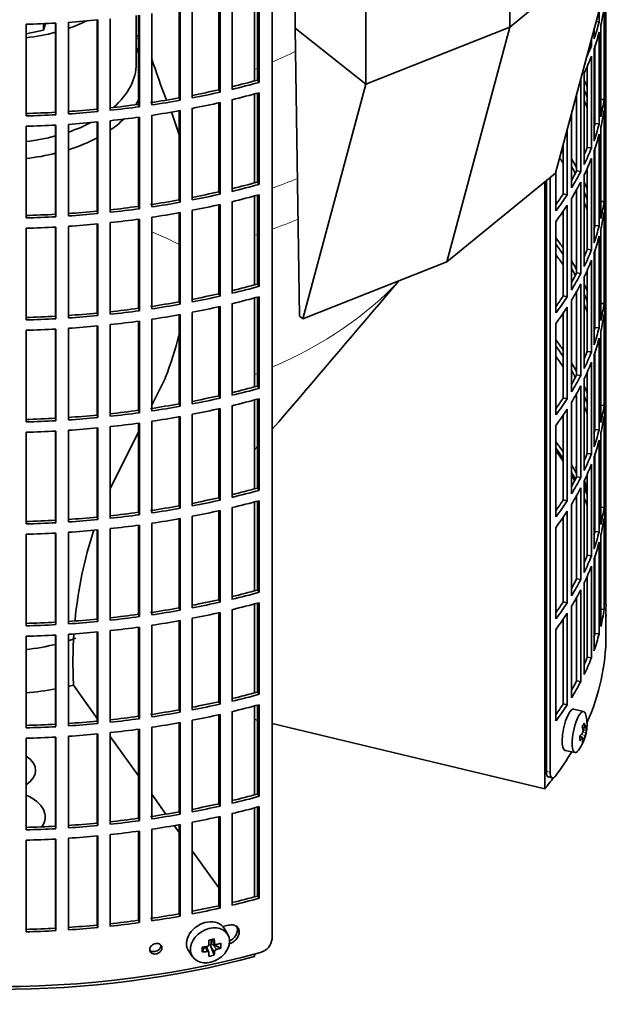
# Model space of a CAD drawing. Header units: millimetres. Extents: x 382 to 1256, y -1271 to 1550.
# Tile 5 of 22: x 1112 to 1253, y -1204 to -972. Entities that reach past the tile are written whole.
import ezdxf

# ---------------------------------------------------------------- set-up
doc = ezdxf.new("R2010")
doc.units = ezdxf.units.MM
for name, color, linetype in [('M5X8_UNI7687', 7, 'Continuous'), ('VSI184-254_GIUNT', 7, 'Continuous'), ('VSI344-454_FILTR', 7, 'Continuous'), ('VSI344-454_SUPPO', 7, 'Continuous'), ('VSI344-454_TERMI', 7, 'Continuous')]:
    doc.layers.add(name, color=color, linetype=linetype)

# ---------------------------------------------------------------- blocks, each defined once
blk = doc.blocks.new('SE4')
at = {"layer": 'M5X8_UNI7687', "color": 7, "linetype": 'Continuous', "lineweight": 35}
for p, q in [((1245.24, -1135.07), (1242.91, -1134.5)), ((1245, -1138.92), (1245.68, -1138.97)), ((1245.95, -1139.38), (1245.1, -1139.47)), ((1244.88, -1141.22), (1244.36, -1140.83)), ((1245.06, -1141.29), (1244.37, -1141.05)), ((1245.39, -1141.62), (1245.08, -1141.38)), ((1240.85, -1144.29), (1243.21, -1144.72)), ((1161.19, -1187.75), (1160.4, -1186.35)), ((1157.08, -1190.12), (1156.65, -1190.21)), ((1157.12, -1188.94), (1158.13, -1190.01)), ((1157.95, -1192.58), (1157.18, -1190.57)), ((1157.25, -1189.08), (1157.25, -1189.93)), ((1159.49, -1190.91), (1157.65, -1190.06)), ((1151.94, -1191.68), (1152.85, -1193)), ((1155.1, -1191.84), (1155.63, -1190.65)), ((1156.68, -1191.93), (1156.13, -1190.59))]:
    blk.add_line(p, q, dxfattribs=at)
at = {"layer": 'M5X8_UNI7687', "color": 4, "linetype": 'Continuous', "lineweight": 9}
for p, q in [((1244.95, -1138.7), (1245.59, -1138.75)), ((1244.93, -1141.36), (1244.37, -1141.16)), ((1245.59, -1140.73), (1244.64, -1140.51)), ((1245.07, -1139.89), (1245.76, -1140.05)), ((1158.03, -1191.77), (1157.18, -1190.57)), ((1157.22, -1188.92), (1158.03, -1189.79)), ((1157.65, -1190.06), (1158.5, -1191.26)), ((1156.23, -1191.74), (1155.78, -1190.64))]:
    blk.add_line(p, q, dxfattribs=at)
at = {"layer": 'M5X8_UNI7687', "color": 7, "linetype": 'Continuous', "lineweight": 35}
for centre, radius, start, end in [((1236.04, -1083.95), 10, 0.9618, 20.2466), ((1236.04, -1138.17), 10, 323.0972, 13.1681), ((1244.12, -1139.64), 0.985, 325.1147, 6.6333), ((1249.25, -1141.29), 3.71, 160.4717, 171.2763), ((1156.17, -1190.05), 0.528, 276.4555, 357.8986)]:
    blk.add_arc(centre, radius, start, end, dxfattribs=at)
for centre, major_axis, ratio, start_param, end_param in [((1244.22, -1082.23), (1.01, -4.83), 0.279258, 2.875662, 3.13351), ((1244.22, -1082.23), (1.01, -4.83), 0.279258, 1.309438, 1.74625), ((1241.87, -1139.39), (1.03, 4.89), 0.279258, 0, 3.149676), ((1244.22, -1139.89), (-1.01, -4.83), 0.279258, 2.602715, 6.283185), ((1241.87, -1139.39), (1.03, 4.89), 0.279258, 6.275102, 6.283185), ((1238.12, -1141.11), (7.56, 5.34), 0.305094, -0.70884, -0.559147), ((1236.11, -1138.09), (7.78, -6.28), 0.739997, 0.659835, 0.774395), ((1236, -1138.26), (9.07, -4.21), 0.788675, 0.472009, 0.586568), ((1236.05, -1138.3), (9.95, 0.98), 0.550814, -0.283422, -0.168863), ((1236.05, -1138.05), (9.95, -1.02), 0.599492, 6.115611, 6.23017), ((1237.07, -1140.27), (8.32, 4.07), 0.785719, 5.841156, 5.990848), ((1236.05, -1138.3), (9.95, 0.98), 0.550814, -0.64024, -0.525681), ((1239.16, -1136.94), (3.38, -8.62), 0.459156, 0.788486, 0.938178), ((1236.05, -1138.05), (9.95, -1.02), 0.599492, -0.524392, -0.409833), ((1236.11, -1138.09), (7.78, -6.28), 0.739997, 0.303018, 0.417577), ((1238.12, -1136.1), (6.53, -6.56), 0.631658, 0.068863, 0.218555), ((1236, -1138.26), (9.07, -4.21), 0.788675, 0.115191, 0.22975), ((1244.22, -1139.89), (-1.01, -4.83), 0.279258, 0, 0.538878), ((1156.1, -1188.91), (4.23, 2.67), 0.767256, 0, 3.174849), ((1156.1, -1188.91), (4.23, 2.67), 0.767256, 6.249929, 6.283185), ((1154.74, -1189.25), (9.07, 1.85), 0.019763, -1.362564, -1.212872), ((1154.13, -1185.52), (1.53, -9.88), 0.211325, 1.060011, 1.174571), ((1157.49, -1190.24), (-0.426, -0.263), 0.771805, 4.793187, 5.319985), ((1157.66, -1190.47), (-0.389, 0.866), 0.498877, 0.936528, 1.454729), ((1157.66, -1190.47), (-0.787, 0.46), 0.398513, 4.948942, 5.467143), ((1153.84, -1185.59), (2.6, -9.66), 0.345066, 1.029371, 1.14393), ((1153.99, -1185.68), (9.99, 0.35), 0.508283, -1.119427, -1.004868), ((1151.86, -1187.35), (5.99, -7.06), 0.675161, 0.597011, 0.746703), ((1157.62, -1186.14), (-1.49, -9.14), 0.222064, -1.011937, -0.862245), ((1153.99, -1185.68), (9.99, 0.35), 0.508283, 4.80694, 4.9215), ((1153.99, -1185.43), (9.99, -0.39), 0.642024, 4.849519, 4.964078), ((1154.13, -1185.52), (1.53, -9.88), 0.211325, 0.703193, 0.817753), ((1154.74, -1184.24), (8.01, -4.64), 0.916989, 5.413008, 5.5627), ((1153.84, -1185.59), (2.6, -9.66), 0.345066, 0.672553, 0.787113), ((1153.99, -1185.43), (9.99, -0.39), 0.642024, -1.076849, -0.96229)]:
    blk.add_ellipse(centre, major_axis=major_axis, ratio=ratio, start_param=start_param, end_param=end_param, dxfattribs=at)
blk.add_ellipse((1156.96, -1190.27), major_axis=(-4.17, -2.63), ratio=0.767256, dxfattribs=at)
for points in [[(1245.59, -1138.75), (1245.59, -1138.77), (1245.59, -1138.8), (1245.6, -1138.83), (1245.61, -1138.86), (1245.62, -1138.89), (1245.63, -1138.91), (1245.64, -1138.94), (1245.65, -1138.95), (1245.66, -1138.96), (1245.67, -1138.97), (1245.69, -1138.97), (1245.7, -1138.97), (1245.71, -1138.96), (1245.72, -1138.95), (1245.73, -1138.94), (1245.75, -1138.92), (1245.75, -1138.9), (1245.76, -1138.89)], [(1245.1, -1141.5), (1245.1, -1141.48), (1245.11, -1141.46), (1245.11, -1141.42), (1245.11, -1141.39), (1245.11, -1141.37), (1245.1, -1141.34), (1245.1, -1141.32), (1245.09, -1141.31), (1245.08, -1141.3), (1245.06, -1141.29), (1245.05, -1141.28), (1245.03, -1141.29), (1245.01, -1141.29), (1245, -1141.3), (1244.98, -1141.32), (1244.96, -1141.34), (1244.94, -1141.35), (1244.93, -1141.36)], [(1158.03, -1189.79), (1158.04, -1189.81), (1158.04, -1189.84), (1158.05, -1189.88), (1158.06, -1189.91), (1158.08, -1189.95), (1158.1, -1189.98), (1158.12, -1190.01), (1158.15, -1190.04), (1158.18, -1190.06), (1158.22, -1190.08), (1158.25, -1190.1), (1158.29, -1190.11), (1158.33, -1190.12), (1158.37, -1190.12), (1158.41, -1190.12), (1158.46, -1190.11), (1158.49, -1190.11), (1158.5, -1190.1)], [(1156.7, -1192.05), (1156.7, -1192.03), (1156.7, -1192.01), (1156.69, -1191.97), (1156.68, -1191.94), (1156.67, -1191.91), (1156.65, -1191.88), (1156.63, -1191.85), (1156.6, -1191.83), (1156.57, -1191.8), (1156.53, -1191.78), (1156.5, -1191.76), (1156.46, -1191.75), (1156.42, -1191.74), (1156.37, -1191.74), (1156.33, -1191.73), (1156.28, -1191.73), (1156.25, -1191.74), (1156.23, -1191.74)], [(1158.5, -1191.26), (1158.49, -1191.27), (1158.46, -1191.28), (1158.41, -1191.29), (1158.37, -1191.32), (1158.33, -1191.34), (1158.29, -1191.37), (1158.25, -1191.4), (1158.22, -1191.43), (1158.18, -1191.46), (1158.15, -1191.5), (1158.12, -1191.54), (1158.1, -1191.58), (1158.08, -1191.61), (1158.06, -1191.65), (1158.05, -1191.69), (1158.04, -1191.73), (1158.04, -1191.75), (1158.03, -1191.77)]]:
    blk.add_open_spline(points, degree=3, dxfattribs=at)
at = {"layer": 'VSI184-254_GIUNT', "color": 7, "linetype": 'Continuous', "lineweight": 35}
blk.add_line((1139.52, -982.05), (1139.52, -970.69), dxfattribs=at)
for centre, major_axis, start_param, end_param in [((1107.02, -957.56), (-32.5, 0), -4.180525, -4.017085), ((1107.02, -957.56), (-32.5, 0), 1.772095, 1.997343), ((1107.02, -984.88), (34.5, 0), 0.29004, 0.342169), ((1107.02, -982.05), (-32.5, 0), 2.557531, 3.141593), ((1107.02, -984.88), (34.5, 0), -0.352057, -0.29004), ((1107.02, -984.88), (34.5, 0), -0.70006, -0.541779), ((1107.02, -982.05), (-32.5, 0), -4.180525, -3.976979), ((1107.02, -982.05), (-32.5, 0), 1.772095, 1.997343), ((1107.02, -984.88), (34.5, 0), -1.072715, -0.828971), ((1107.02, -984.88), (34.5, 0), 4.901872, 5.112744), ((1107.02, -1100.85), (34.5, 0), -1.072715, -1.014342), ((1107.02, -1100.85), (34.5, 0), 4.901872, 5.112744)]:
    blk.add_ellipse(centre, major_axis=major_axis, ratio=0.57735, start_param=start_param, end_param=end_param, dxfattribs=at)
at = {"layer": 'VSI344-454_FILTR', "color": 7, "linetype": 'Continuous', "lineweight": 35}
for p, q in [((1250.51, -984.75), (1250.51, -963.37)), ((1250.52, -1109.83), (1250.52, -963.34)), ((1159.05, -988.22), (1159.05, -967.2)), ((1159.39, -988.76), (1159.39, -967.13)), ((1162.16, -988.12), (1162.16, -966.48)), ((1168.18, -985.94), (1168.18, -966.7)), ((1168.58, -986.47), (1168.58, -966.67)), ((1250.27, -988.81), (1250.27, -967.17)), ((1149.67, -990.13), (1149.67, -969.1)), ((1149.94, -990.69), (1149.94, -969.05)), ((1152.78, -990.15), (1152.78, -968.52)), ((1171.61, -1188.72), (1171.61, -967.44)), ((1248.91, -972.18), (1248.91, -969.35)), ((1250.06, -990.53), (1250.06, -968.89)), ((1130.33, -992.79), (1130.33, -971.74)), ((1130.47, -993.36), (1130.47, -971.73)), ((1133.41, -993.07), (1133.41, -971.43)), ((1140.08, -991.66), (1140.08, -970.61)), ((1140.29, -992.22), (1140.29, -970.58)), ((1143.18, -991.8), (1143.18, -970.17)), ((1113.52, -994.39), (1113.52, -972.76)), ((1120.47, -993.53), (1120.47, -972.48)), ((1120.54, -994.11), (1120.54, -972.47)), ((1123.5, -993.93), (1123.5, -972.29)), ((1247.69, -976.18), (1247.69, -973.91)), ((1248.17, -972.11), (1248.91, -972.18)), ((1249.32, -994.57), (1249.32, -972.93)), ((1247.07, -977.87), (1247.07, -976.23)), ((1248.91, -996.27), (1248.91, -974.63)), ((1246.64, -977.81), (1247.07, -977.87)), ((1247.69, -1000.27), (1247.69, -978.63)), ((1247.92, -996.17), (1247.92, -977.94)), ((1247.07, -1001.96), (1247.07, -980.32)), ((1246.1, -1001.82), (1246.1, -982.67)), ((1168.18, -985.94), (1168.58, -986.47)), ((1244.54, -1007.55), (1244.54, -985.91)), ((1245.37, -1005.9), (1245.37, -984.26)), ((1250.27, -984.75), (1250.51, -984.75)), ((1159.05, -988.22), (1159.39, -988.76)), ((1250.51, -1008.84), (1250.51, -987.2)), ((1149.67, -990.13), (1149.94, -990.69)), ((1162.16, -1012.21), (1162.16, -990.57)), ((1168.18, -1010.03), (1168.18, -989.03)), ((1168.58, -1010.55), (1168.58, -988.92)), ((1243.59, -1007.37), (1243.59, -989.2)), ((1249.32, -990.48), (1250.06, -990.53)), ((1130.33, -992.79), (1130.47, -993.36)), ((1140.08, -991.66), (1140.29, -992.22)), ((1152.78, -1014.24), (1152.78, -992.6)), ((1159.05, -1012.31), (1159.05, -991.29)), ((1159.39, -1012.85), (1159.39, -991.21)), ((1250.27, -1012.89), (1250.27, -991.26)), ((1120.47, -993.53), (1120.54, -994.11)), ((1140.08, -1015.74), (1140.08, -994.7)), ((1140.29, -1016.31), (1140.29, -994.67)), ((1143.18, -1015.89), (1143.18, -994.25)), ((1149.67, -1014.22), (1149.67, -993.18)), ((1149.94, -1014.77), (1149.94, -993.13)), ((1242.37, -1011.41), (1242.37, -993.76)), ((1250.06, -1014.61), (1250.06, -992.98)), ((1113.52, -1018.48), (1113.52, -996.84)), ((1120.47, -1017.62), (1120.47, -996.56)), ((1120.54, -1018.2), (1120.54, -996.56)), ((1123.5, -1018.02), (1123.5, -996.38)), ((1130.33, -1016.88), (1130.33, -995.83)), ((1130.47, -1017.45), (1130.47, -995.81)), ((1133.41, -1017.15), (1133.41, -995.52)), ((1241.35, -1013.03), (1241.35, -997.57)), ((1247.92, -996.17), (1248.91, -996.27)), ((1249.32, -1018.65), (1249.32, -997.01)), ((1248.91, -1020.36), (1248.91, -998.72)), ((1240.42, -1012.82), (1240.42, -1001.03)), ((1246.1, -1001.82), (1247.07, -1001.96)), ((1247.92, -1020.26), (1247.92, -1002.03)), ((1247.07, -1026.04), (1247.07, -1004.41)), ((1247.69, -1024.36), (1247.69, -1002.72)), ((1246.1, -1025.9), (1246.1, -1006.75)), ((1237.34, -1149.42), (1237.34, -1008.92)), ((1238.71, -1016.8), (1238.71, -1007.4)), ((1243.59, -1007.37), (1244.54, -1007.55)), ((1245.37, -1029.98), (1245.37, -1008.35)), ((1250.27, -1008.83), (1250.51, -1008.84)), ((1168.18, -1010.03), (1168.58, -1010.55)), ((1236.43, -1149.18), (1236.43, -1009.66)), ((1244.54, -1031.64), (1244.54, -1010)), ((1250.51, -1032.92), (1250.51, -1011.29)), ((1159.05, -1012.31), (1159.39, -1012.85)), ((1168.18, -1034.11), (1168.18, -1013.11)), ((1168.58, -1034.64), (1168.58, -1013)), ((1240.42, -1012.82), (1241.35, -1013.03)), ((1243.59, -1031.46), (1243.59, -1011.77)), ((1140.08, -1015.74), (1140.29, -1016.31)), ((1149.67, -1014.22), (1149.94, -1014.77)), ((1159.05, -1036.39), (1159.05, -1015.38)), ((1159.39, -1036.94), (1159.39, -1015.3)), ((1162.16, -1036.29), (1162.16, -1014.66)), ((1241.35, -1037.12), (1241.35, -1015.48)), ((1242.37, -1035.5), (1242.37, -1013.86)), ((1249.32, -1014.57), (1250.06, -1014.61)), ((1250.27, -1036.98), (1250.27, -1015.34)), ((1120.47, -1017.62), (1120.54, -1018.2)), ((1130.33, -1016.88), (1130.47, -1017.45)), ((1143.18, -1039.98), (1143.18, -1018.34)), ((1149.67, -1038.3), (1149.67, -1017.27)), ((1149.94, -1038.86), (1149.94, -1017.22)), ((1152.78, -1038.33), (1152.78, -1016.69)), ((1240.42, -1036.9), (1240.42, -1016.87)), ((1250.06, -1038.7), (1250.06, -1017.06)), ((1120.47, -1041.71), (1120.47, -1020.65)), ((1120.54, -1042.28), (1120.54, -1020.65)), ((1123.5, -1042.1), (1123.5, -1020.47)), ((1130.33, -1040.97), (1130.33, -1019.91)), ((1130.47, -1041.54), (1130.47, -1019.9)), ((1133.41, -1041.24), (1133.41, -1019.6)), ((1140.08, -1039.83), (1140.08, -1018.79)), ((1140.29, -1040.39), (1140.29, -1018.76)), ((1238.71, -1040.88), (1238.71, -1019.25)), ((1247.92, -1020.26), (1248.91, -1020.36)), ((1113.52, -1042.57), (1113.52, -1020.93)), ((1248.91, -1044.44), (1248.91, -1022.81)), ((1249.32, -1042.74), (1249.32, -1021.1)), ((1246.1, -1025.9), (1247.07, -1026.04)), ((1247.69, -1048.44), (1247.69, -1026.81)), ((1247.92, -1044.34), (1247.92, -1026.12)), ((1247.07, -1050.13), (1247.07, -1028.49)), ((1243.59, -1031.46), (1244.54, -1031.64)), ((1245.37, -1054.07), (1245.37, -1032.43)), ((1246.1, -1049.99), (1246.1, -1030.84)), ((1168.18, -1034.11), (1168.58, -1034.64)), ((1244.54, -1055.73), (1244.54, -1034.09)), ((1250.27, -1032.92), (1250.51, -1032.92)), ((1159.05, -1036.39), (1159.39, -1036.94)), ((1168.58, -1058.73), (1168.58, -1037.09)), ((1240.42, -1036.9), (1241.35, -1037.12)), ((1243.59, -1055.55), (1243.59, -1035.86)), ((1250.51, -1057.01), (1250.51, -1035.37)), ((1149.67, -1038.3), (1149.94, -1038.86)), ((1159.39, -1061.02), (1159.39, -1039.39)), ((1162.16, -1060.38), (1162.16, -1038.74)), ((1168.18, -1058.2), (1168.18, -1037.2)), ((1242.37, -1059.59), (1242.37, -1037.95)), ((1249.32, -1038.66), (1250.06, -1038.7)), ((1120.47, -1041.71), (1120.54, -1042.28)), ((1130.33, -1040.97), (1130.47, -1041.54)), ((1140.08, -1039.83), (1140.29, -1040.39)), ((1149.67, -1062.39), (1149.67, -1041.36)), ((1149.94, -1062.95), (1149.94, -1041.31)), ((1152.78, -1062.41), (1152.78, -1040.78)), ((1159.05, -1060.48), (1159.05, -1039.46)), ((1240.42, -1060.99), (1240.42, -1040.96)), ((1241.35, -1061.21), (1241.35, -1039.57)), ((1250.06, -1062.79), (1250.06, -1041.15)), ((1250.27, -1061.07), (1250.27, -1039.43)), ((1130.33, -1065.05), (1130.33, -1044)), ((1130.47, -1065.62), (1130.47, -1043.99)), ((1133.41, -1065.33), (1133.41, -1043.69)), ((1140.08, -1063.92), (1140.08, -1042.87)), ((1140.29, -1064.48), (1140.29, -1042.84)), ((1143.18, -1064.06), (1143.18, -1042.43)), ((1238.71, -1064.97), (1238.71, -1043.33)), ((1113.52, -1066.65), (1113.52, -1045.02)), ((1120.47, -1065.79), (1120.47, -1044.74)), ((1120.54, -1066.37), (1120.54, -1044.73)), ((1123.5, -1066.19), (1123.5, -1044.55)), ((1247.92, -1044.34), (1248.91, -1044.44)), ((1249.32, -1066.83), (1249.32, -1045.19)), ((1248.91, -1068.53), (1248.91, -1046.89)), ((1246.1, -1049.99), (1247.07, -1050.13)), ((1247.69, -1072.53), (1247.69, -1050.89)), ((1247.92, -1068.43), (1247.92, -1050.2)), ((1247.07, -1074.22), (1247.07, -1052.58)), ((1243.59, -1055.55), (1244.54, -1055.73)), ((1246.1, -1074.08), (1246.1, -1054.93)), ((1245.37, -1078.16), (1245.37, -1056.52)), ((1250.27, -1057.01), (1250.51, -1057.01)), ((1168.18, -1058.2), (1168.58, -1058.73)), ((1243.59, -1079.63), (1243.59, -1059.95)), ((1244.54, -1079.81), (1244.54, -1058.17)), ((1250.51, -1081.1), (1250.51, -1059.46)), ((1149.67, -1062.39), (1149.94, -1062.95)), ((1159.05, -1060.48), (1159.39, -1061.02)), ((1168.18, -1082.29), (1168.18, -1061.29)), ((1168.58, -1082.81), (1168.58, -1061.18)), ((1240.42, -1060.99), (1241.35, -1061.21)), ((1242.37, -1083.67), (1242.37, -1062.04)), ((1140.08, -1063.92), (1140.29, -1064.48)), ((1152.78, -1086.5), (1152.78, -1064.86)), ((1159.05, -1084.57), (1159.05, -1063.55)), ((1159.39, -1085.11), (1159.39, -1063.47)), ((1162.16, -1084.47), (1162.16, -1062.83)), ((1241.35, -1085.29), (1241.35, -1063.66)), ((1249.32, -1062.74), (1250.06, -1062.79)), ((1250.27, -1085.15), (1250.27, -1063.52)), ((1120.47, -1065.79), (1120.54, -1066.37)), ((1130.33, -1065.05), (1130.47, -1065.62)), ((1140.08, -1088), (1140.08, -1066.96)), ((1140.29, -1088.57), (1140.29, -1066.93)), ((1143.18, -1088.15), (1143.18, -1066.51)), ((1149.67, -1086.48), (1149.67, -1065.44)), ((1149.94, -1087.03), (1149.94, -1065.39)), ((1240.42, -1085.08), (1240.42, -1065.04)), ((1250.06, -1086.87), (1250.06, -1065.24)), ((1113.52, -1090.74), (1113.52, -1069.1)), ((1120.47, -1089.88), (1120.47, -1068.82)), ((1120.54, -1090.46), (1120.54, -1068.82)), ((1123.5, -1090.28), (1123.5, -1068.64)), ((1130.33, -1089.14), (1130.33, -1068.09)), ((1130.47, -1089.71), (1130.47, -1068.07)), ((1133.41, -1089.41), (1133.41, -1067.78)), ((1238.71, -1089.06), (1238.71, -1067.42)), ((1247.92, -1068.43), (1248.91, -1068.53)), ((1249.32, -1090.91), (1249.32, -1069.27)), ((1248.91, -1092.62), (1248.91, -1070.98)), ((1246.1, -1074.08), (1247.07, -1074.22)), ((1247.92, -1092.52), (1247.92, -1074.29)), ((1247.69, -1096.62), (1247.69, -1074.98)), ((1247.07, -1098.3), (1247.07, -1076.67)), ((1243.59, -1079.63), (1244.54, -1079.81)), ((1245.37, -1102.24), (1245.37, -1080.61)), ((1246.1, -1098.16), (1246.1, -1079.01)), ((1250.27, -1081.09), (1250.51, -1081.1)), ((1168.18, -1082.29), (1168.58, -1082.81)), ((1244.54, -1103.9), (1244.54, -1082.26)), ((1250.51, -1105.18), (1250.51, -1083.55)), ((1159.05, -1084.57), (1159.39, -1085.11)), ((1168.18, -1106.37), (1168.18, -1085.37)), ((1168.58, -1106.9), (1168.58, -1085.26)), ((1240.42, -1085.08), (1241.35, -1085.29)), ((1243.59, -1103.72), (1243.59, -1084.03)), ((1140.08, -1088), (1140.29, -1088.57)), ((1149.67, -1086.48), (1149.94, -1087.03)), ((1159.05, -1108.65), (1159.05, -1087.64)), ((1159.39, -1109.2), (1159.39, -1087.56)), ((1162.16, -1108.55), (1162.16, -1086.91)), ((1241.35, -1109.38), (1241.35, -1087.74)), ((1242.37, -1107.76), (1242.37, -1086.12)), ((1249.32, -1086.83), (1250.06, -1086.87)), ((1250.27, -1109.24), (1250.27, -1087.6)), ((1120.47, -1089.88), (1120.54, -1090.46)), ((1130.33, -1089.14), (1130.47, -1089.71)), ((1149.67, -1110.56), (1149.67, -1089.53)), ((1149.94, -1111.12), (1149.94, -1089.48)), ((1152.78, -1110.59), (1152.78, -1088.95)), ((1240.42, -1109.16), (1240.42, -1089.13)), ((1250.06, -1110.96), (1250.06, -1089.32)), ((1120.54, -1114.54), (1120.54, -1092.91)), ((1123.5, -1114.36), (1123.5, -1092.73)), ((1130.33, -1113.23), (1130.33, -1092.17)), ((1130.47, -1113.8), (1130.47, -1092.16)), ((1133.41, -1113.5), (1133.41, -1091.86)), ((1140.08, -1112.09), (1140.08, -1091.05)), ((1140.29, -1112.65), (1140.29, -1091.02)), ((1143.18, -1112.24), (1143.18, -1090.6)), ((1238.71, -1113.14), (1238.71, -1091.51)), ((1247.92, -1092.52), (1248.91, -1092.62)), ((1113.52, -1114.83), (1113.52, -1093.19)), ((1120.47, -1113.97), (1120.47, -1092.91)), ((1248.91, -1116.7), (1248.91, -1095.07)), ((1249.32, -1115), (1249.32, -1093.36)), ((1246.1, -1098.16), (1247.07, -1098.3)), ((1247.69, -1120.7), (1247.69, -1099.07)), ((1247.92, -1116.6), (1247.92, -1098.38)), ((1247.07, -1122.39), (1247.07, -1100.75)), ((1243.59, -1103.72), (1244.54, -1103.9)), ((1246.1, -1122.25), (1246.1, -1103.1)), ((1168.18, -1106.37), (1168.58, -1106.9)), ((1244.54, -1127.99), (1244.54, -1106.35)), ((1245.37, -1126.33), (1245.37, -1104.69)), ((1250.27, -1105.18), (1250.51, -1105.18)), ((1159.05, -1108.65), (1159.39, -1109.2)), ((1240.42, -1109.16), (1241.35, -1109.38)), ((1243.59, -1127.81), (1243.59, -1108.12)), ((1149.67, -1110.56), (1149.94, -1111.12)), ((1162.16, -1132.64), (1162.16, -1111)), ((1168.18, -1130.46), (1168.18, -1109.46)), ((1168.58, -1130.99), (1168.58, -1109.35)), ((1242.37, -1131.85), (1242.37, -1110.21)), ((1249.32, -1110.92), (1250.06, -1110.96)), ((1130.33, -1113.23), (1130.47, -1113.8)), ((1140.08, -1112.09), (1140.29, -1112.65)), ((1149.67, -1134.65), (1149.67, -1113.62)), ((1149.94, -1135.21), (1149.94, -1113.57)), ((1152.78, -1134.67), (1152.78, -1113.04)), ((1159.05, -1132.74), (1159.05, -1111.72)), ((1159.39, -1133.28), (1159.39, -1111.65)), ((1240.42, -1133.25), (1240.42, -1113.22)), ((1241.35, -1133.47), (1241.35, -1111.83)), ((1250.52, -1117.18), (1250.52, -1112.28)), ((1120.47, -1113.97), (1120.54, -1114.54)), ((1133.41, -1137.59), (1133.41, -1115.95)), ((1140.08, -1136.18), (1140.08, -1115.13)), ((1140.29, -1136.74), (1140.29, -1115.1)), ((1143.18, -1136.32), (1143.18, -1114.69)), ((1238.71, -1137.23), (1238.71, -1115.59)), ((1113.52, -1138.91), (1113.52, -1117.28)), ((1120.47, -1138.05), (1120.47, -1117)), ((1120.54, -1138.63), (1120.54, -1116.99)), ((1123.5, -1138.45), (1123.5, -1116.81)), ((1130.33, -1137.31), (1130.33, -1116.26)), ((1130.47, -1137.88), (1130.47, -1116.25)), ((1247.92, -1116.6), (1248.91, -1116.7)), ((1246.1, -1122.25), (1247.07, -1122.39)), ((1243.59, -1127.81), (1244.54, -1127.99)), ((1168.18, -1130.46), (1168.58, -1130.99)), ((1149.67, -1134.65), (1149.94, -1135.21)), ((1159.05, -1132.74), (1159.39, -1133.28)), ((1168.18, -1154.55), (1168.18, -1133.55)), ((1168.58, -1155.07), (1168.58, -1133.44)), ((1240.42, -1133.25), (1241.35, -1133.47)), ((1140.08, -1136.18), (1140.29, -1136.74)), ((1159.05, -1156.83), (1159.05, -1135.81)), ((1159.39, -1157.37), (1159.39, -1135.73)), ((1162.16, -1156.73), (1162.16, -1135.09)), ((1120.47, -1138.05), (1120.54, -1138.63)), ((1130.33, -1137.31), (1130.47, -1137.88)), ((1140.08, -1160.26), (1140.08, -1139.22)), ((1140.29, -1160.83), (1140.29, -1139.19)), ((1143.18, -1160.41), (1143.18, -1138.77)), ((1149.67, -1158.74), (1149.67, -1137.7)), ((1149.94, -1159.29), (1149.94, -1137.65)), ((1152.78, -1158.76), (1152.78, -1137.12)), ((1113.52, -1163), (1113.52, -1141.36)), ((1120.47, -1162.14), (1120.47, -1141.08)), ((1120.54, -1162.72), (1120.54, -1141.08)), ((1123.5, -1162.54), (1123.5, -1140.9)), ((1130.33, -1161.4), (1130.33, -1140.35)), ((1130.47, -1161.97), (1130.47, -1140.33)), ((1133.41, -1161.67), (1133.41, -1140.04)), ((1236.91, -1150.5), (1237.82, -1150.74)), ((1168.18, -1154.55), (1168.58, -1155.07)), ((1159.05, -1156.83), (1159.39, -1157.37)), ((1168.18, -1178.63), (1168.18, -1157.63)), ((1168.58, -1179.16), (1168.58, -1157.52)), ((1140.08, -1160.26), (1140.29, -1160.83)), ((1149.67, -1158.74), (1149.94, -1159.29)), ((1159.05, -1180.91), (1159.05, -1159.9)), ((1159.39, -1181.46), (1159.39, -1159.82)), ((1162.16, -1180.81), (1162.16, -1159.17)), ((1120.47, -1162.14), (1120.54, -1162.72)), ((1130.33, -1161.4), (1130.47, -1161.97)), ((1149.67, -1182.82), (1149.67, -1161.79)), ((1149.94, -1183.38), (1149.94, -1161.74)), ((1152.78, -1182.85), (1152.78, -1161.21)), ((1123.5, -1186.62), (1123.5, -1164.99)), ((1130.33, -1185.49), (1130.33, -1164.43)), ((1130.47, -1186.06), (1130.47, -1164.42)), ((1133.41, -1185.76), (1133.41, -1164.12)), ((1140.08, -1184.35), (1140.08, -1163.31)), ((1140.29, -1184.91), (1140.29, -1163.28)), ((1143.18, -1184.5), (1143.18, -1162.86)), ((1113.52, -1187.09), (1113.52, -1165.45)), ((1120.47, -1186.23), (1120.47, -1165.17)), ((1120.54, -1186.8), (1120.54, -1165.17)), ((1168.18, -1178.63), (1168.58, -1179.16)), ((1159.05, -1180.91), (1159.39, -1181.46)), ((1149.67, -1182.82), (1149.94, -1183.38)), ((1130.33, -1185.49), (1130.47, -1186.06)), ((1140.08, -1184.35), (1140.29, -1184.91)), ((1120.47, -1186.23), (1120.54, -1186.8))]:
    blk.add_line(p, q, dxfattribs=at)
at = {"layer": 'VSI344-454_FILTR', "color": 4, "linetype": 'Continuous', "lineweight": 9}
for p, q in [((1237.34, -1149.42), (1236.43, -1149.18)), ((1145.61, -1190.86), (1145.35, -1190.3))]:
    blk.add_line(p, q, dxfattribs=at)
at = {"layer": 'VSI344-454_FILTR', "color": 7, "linetype": 'Continuous', "lineweight": 35}
for centre, radius, start, end in [((1299.28, -1111.24), 48.77, 178.3445, 181.5446), ((1299.28, -1110.87), 48.77, 180.2166, 181.6555), ((1167.96, -1188.39), 3.67, 285.1769, 354.8839)]:
    blk.add_arc(centre, radius, start, end, dxfattribs=at)
for centre, major_axis, start_param, end_param in [((1107.02, -962.25), (143.5, 0), -0.129227, -0.080212), ((1107.02, -889.99), (143.5, 0), -1.455685, -1.406655), ((1107.02, -889.99), (143.5, 0), 4.757688, 4.806717), ((1107.02, -959.8), (143.5, 0), -0.199041, -0.150025), ((1107.02, -1056.15), (143.5, 0), 1.336842, 1.342333), ((1107.02, -1056.15), (142.5, 0), 1.33667, 1.340701), ((1107.02, -962.25), (143.5, 0), -0.199041, -0.150025), ((1107.02, -1058.6), (142.5, 0), 1.33667, 1.339301), ((1107.02, -959.8), (143.5, 0), -0.255831, -0.219838), ((1107.02, -962.25), (143.5, 0), -0.268854, -0.219838), ((1107.02, -911.63), (142.5, 0), -1.17351, -1.127231), ((1107.02, -962.25), (143.5, 0), -0.291989, -0.289652), ((1107.02, -983.89), (143.5, 0), 6.223771, 6.272786), ((1107.02, -911.63), (142.5, 0), -1.243883, -1.197044), ((1107.02, -911.63), (143.5, 0), -1.176432, -1.127403), ((1107.02, -1007.98), (143.5, 0), 0.248961, 0.268854), ((1107.02, -1007.98), (142.5, 0), 0.219666, 0.24208), ((1107.02, -986.34), (143.5, 0), 6.223771, 6.272786), ((1107.02, -911.63), (142.5, 0), -1.31623, -1.266857), ((1107.02, -911.63), (143.5, 0), -1.246245, -1.197216), ((1107.02, -914.08), (143.5, 0), -1.176432, -1.127403), ((1107.02, -983.89), (143.5, 0), -0.129227, -0.080212), ((1107.02, -911.63), (142.5, 0), -1.455857, -1.406483), ((1107.02, -911.63), (142.5, 0), -1.386044, -1.33667), ((1107.02, -911.63), (143.5, 0), -1.385871, -1.336842), ((1107.02, -911.63), (143.5, 0), -1.316058, -1.267029), ((1107.02, -914.08), (143.5, 0), -1.246245, -1.197216), ((1107.02, -1010.42), (142.5, 0), 0.219666, 0.24208), ((1107.02, -1007.98), (143.5, 0), 0.190538, 0.199041), ((1107.02, -911.63), (142.5, 0), 4.757515, 4.806889), ((1107.02, -911.63), (143.5, 0), 4.757688, 4.806717), ((1107.02, -911.63), (143.5, 0), -1.455685, -1.406655), ((1107.02, -914.08), (143.5, 0), -1.385871, -1.336842), ((1107.02, -914.08), (143.5, 0), -1.316058, -1.267029), ((1107.02, -1007.98), (142.5, 0), 0.149853, 0.160574), ((1107.02, -986.34), (143.5, 0), -0.129227, -0.080212), ((1107.02, -914.08), (143.5, 0), 4.757688, 4.806717), ((1107.02, -914.08), (143.5, 0), -1.455685, -1.406655), ((1107.02, -983.89), (142.5, 0), -0.161977, -0.149853), ((1107.02, -983.89), (143.5, 0), -0.199041, -0.150025), ((1107.02, -986.34), (143.5, 0), -0.199041, -0.150025), ((1107.02, -983.89), (142.5, 0), -0.24208, -0.219666), ((1107.02, -983.89), (143.5, 0), -0.268854, -0.219838), ((1107.02, -1034.51), (142.5, 0), 0.359293, 0.376293), ((1107.02, -1032.06), (142.5, 0), 0.359293, 0.367215), ((1107.02, -1032.06), (143.5, 0), 0.312025, 0.338667), ((1107.02, -986.34), (143.5, 0), -0.268854, -0.219838), ((1107.02, -1032.06), (142.5, 0), 0.297119, 0.318145), ((1107.02, -983.89), (142.5, 0), -0.318145, -0.28948), ((1107.02, -983.89), (143.5, 0), -0.338667, -0.289652), ((1107.02, -1007.98), (143.5, 0), 6.223771, 6.272786), ((1107.02, -935.72), (142.5, 0), -1.17351, -1.127231), ((1107.02, -935.72), (143.5, 0), -1.176432, -1.127403), ((1107.02, -986.34), (143.5, 0), -0.338667, -0.289652), ((1107.02, -1032.06), (143.5, 0), 0.248961, 0.268854), ((1107.02, -1010.42), (143.5, 0), 6.223771, 6.272786), ((1107.02, -935.72), (142.5, 0), -1.243883, -1.197044), ((1107.02, -935.72), (143.5, 0), -1.246245, -1.197216), ((1107.02, -938.16), (143.5, 0), -1.176432, -1.127403), ((1107.02, -983.89), (142.5, 0), -0.39195, -0.359293), ((1107.02, -983.89), (143.5, 0), -0.40848, -0.359465), ((1107.02, -1032.06), (142.5, 0), 0.219666, 0.24208), ((1107.02, -935.72), (142.5, 0), -1.386044, -1.33667), ((1107.02, -935.72), (142.5, 0), -1.31623, -1.266857), ((1107.02, -935.72), (143.5, 0), -1.316058, -1.267029), ((1107.02, -938.16), (143.5, 0), -1.246245, -1.197216), ((1107.02, -986.34), (143.5, 0), -0.40848, -0.359465), ((1107.02, -1034.51), (142.5, 0), 0.219666, 0.24208), ((1107.02, -1032.06), (143.5, 0), 0.190538, 0.199041), ((1107.02, -1007.98), (143.5, 0), -0.129227, -0.080212), ((1107.02, -935.72), (142.5, 0), 4.757515, 4.806889), ((1107.02, -935.72), (143.5, 0), 4.757688, 4.806717), ((1107.02, -935.72), (142.5, 0), -1.455857, -1.406483), ((1107.02, -935.72), (143.5, 0), -1.455685, -1.406655), ((1107.02, -935.72), (143.5, 0), -1.385871, -1.336842), ((1107.02, -938.16), (143.5, 0), -1.316058, -1.267029), ((1107.02, -1010.42), (143.5, 0), -0.129227, -0.080212), ((1107.02, -938.16), (143.5, 0), 4.757688, 4.806717), ((1107.02, -938.16), (143.5, 0), -1.455685, -1.406655), ((1107.02, -938.16), (143.5, 0), -1.385871, -1.336842), ((1107.02, -1007.98), (142.5, 0), -0.161977, -0.149853), ((1107.02, -1032.06), (142.5, 0), 0.149853, 0.160574), ((1107.02, -1007.98), (143.5, 0), -0.199041, -0.150025), ((1107.02, -1010.42), (143.5, 0), -0.199041, -0.150025), ((1107.02, -1056.15), (143.5, 0), 0.37741, 0.40848), ((1107.02, -1056.15), (142.5, 0), 0.359293, 0.39195), ((1107.02, -1058.6), (142.5, 0), 0.359293, 0.39195), ((1107.02, -1007.98), (142.5, 0), -0.24208, -0.219666), ((1107.02, -1007.98), (143.5, 0), -0.268854, -0.219838), ((1107.02, -1056.15), (143.5, 0), 0.312025, 0.338667), ((1107.02, -1010.42), (143.5, 0), -0.268854, -0.219838), ((1107.02, -1056.15), (142.5, 0), 0.297119, 0.318145), ((1107.02, -1007.98), (142.5, 0), -0.318145, -0.28948), ((1107.02, -1007.98), (143.5, 0), -0.338667, -0.289652), ((1107.02, -959.8), (142.5, 0), -1.17351, -1.127231), ((1107.02, -959.8), (143.5, 0), -1.176432, -1.127403), ((1107.02, -1010.42), (143.5, 0), -0.338667, -0.289652), ((1107.02, -1056.15), (143.5, 0), 0.248961, 0.268854), ((1107.02, -1032.06), (143.5, 0), 6.223771, 6.272786), ((1107.02, -959.8), (142.5, 0), -1.243883, -1.197044), ((1107.02, -959.8), (143.5, 0), -1.246245, -1.197216), ((1107.02, -962.25), (143.5, 0), -1.176432, -1.127403), ((1107.02, -1007.98), (142.5, 0), -0.39195, -0.359293), ((1107.02, -1056.15), (142.5, 0), 0.219666, 0.24208), ((1107.02, -1034.51), (143.5, 0), 6.223771, 6.272786), ((1107.02, -959.8), (142.5, 0), -1.31623, -1.266857), ((1107.02, -959.8), (143.5, 0), -1.316058, -1.267029), ((1107.02, -962.25), (143.5, 0), -1.246245, -1.197216), ((1107.02, -1007.98), (143.5, 0), -0.40848, -0.359465), ((1107.02, -1058.6), (142.5, 0), 0.219666, 0.24208), ((1107.02, -1032.06), (143.5, 0), -0.129227, -0.080212), ((1107.02, -959.8), (142.5, 0), 4.757515, 4.806889), ((1107.02, -959.8), (142.5, 0), -1.455857, -1.406483), ((1107.02, -959.8), (143.5, 0), -1.455685, -1.406655), ((1107.02, -959.8), (142.5, 0), -1.386044, -1.33667), ((1107.02, -959.8), (143.5, 0), -1.385871, -1.336842), ((1107.02, -962.25), (143.5, 0), -1.316058, -1.267029), ((1107.02, -1010.42), (143.5, 0), -0.40848, -0.359465), ((1107.02, -1056.15), (143.5, 0), 0.190538, 0.199041), ((1107.02, -1034.51), (143.5, 0), -0.129227, -0.080212), ((1107.02, -959.8), (143.5, 0), 4.757688, 4.806717), ((1107.02, -962.25), (143.5, 0), -1.455685, -1.406655), ((1107.02, -962.25), (143.5, 0), -1.385871, -1.336842), ((1107.02, -1056.15), (142.5, 0), 0.149853, 0.160574), ((1107.02, -962.25), (143.5, 0), 4.757688, 4.806717), ((1107.02, -1032.06), (142.5, 0), -0.161977, -0.149853), ((1107.02, -1032.06), (143.5, 0), -0.199041, -0.150025), ((1107.02, -1080.24), (143.5, 0), 0.37741, 0.40848), ((1107.02, -1034.51), (143.5, 0), -0.199041, -0.150025), ((1107.02, -1080.24), (142.5, 0), 0.359293, 0.39195), ((1107.02, -1032.06), (142.5, 0), -0.24208, -0.219666), ((1107.02, -1032.06), (143.5, 0), -0.268854, -0.219838), ((1107.02, -1082.68), (142.5, 0), 0.359293, 0.39195), ((1107.02, -1080.24), (143.5, 0), 0.312025, 0.338667), ((1107.02, -1034.51), (143.5, 0), -0.268854, -0.219838), ((1107.02, -1080.24), (142.5, 0), 0.297119, 0.318145), ((1107.02, -1032.06), (142.5, 0), -0.318145, -0.28948), ((1107.02, -1032.06), (143.5, 0), -0.338667, -0.289652), ((1107.02, -1056.15), (143.5, 0), 6.223771, 6.272786), ((1107.02, -983.89), (142.5, 0), -1.17351, -1.127231), ((1107.02, -983.89), (143.5, 0), -1.176432, -1.127403), ((1107.02, -1034.51), (143.5, 0), -0.338667, -0.289652), ((1107.02, -1080.24), (143.5, 0), 0.248961, 0.268854), ((1107.02, -1058.6), (143.5, 0), 6.223771, 6.272786), ((1107.02, -983.89), (142.5, 0), -1.31623, -1.266857), ((1107.02, -983.89), (142.5, 0), -1.243883, -1.197044), ((1107.02, -983.89), (143.5, 0), -1.246245, -1.197216), ((1107.02, -986.34), (143.5, 0), -1.176432, -1.127403), ((1107.02, -1032.06), (142.5, 0), -0.39195, -0.359293), ((1107.02, -1032.06), (143.5, 0), -0.40848, -0.359465), ((1107.02, -1080.24), (142.5, 0), 0.219666, 0.24208), ((1107.02, -983.89), (142.5, 0), -1.386044, -1.33667), ((1107.02, -983.89), (143.5, 0), -1.385871, -1.336842), ((1107.02, -983.89), (143.5, 0), -1.316058, -1.267029), ((1107.02, -986.34), (143.5, 0), -1.246245, -1.197216), ((1107.02, -1034.51), (143.5, 0), -0.40848, -0.359465), ((1107.02, -1082.68), (142.5, 0), 0.219666, 0.24208), ((1107.02, -1080.24), (143.5, 0), 0.190538, 0.199041), ((1107.02, -1056.15), (143.5, 0), -0.129227, -0.080212), ((1107.02, -983.89), (142.5, 0), 4.757515, 4.806889), ((1107.02, -983.89), (143.5, 0), 4.757688, 4.806717), ((1107.02, -983.89), (142.5, 0), -1.455857, -1.406483), ((1107.02, -983.89), (143.5, 0), -1.455685, -1.406655), ((1107.02, -986.34), (143.5, 0), -1.385871, -1.336842), ((1107.02, -986.34), (143.5, 0), -1.316058, -1.267029), ((1107.02, -1080.24), (142.5, 0), 0.149853, 0.160574), ((1107.02, -1058.6), (143.5, 0), -0.129227, -0.080212), ((1107.02, -986.34), (143.5, 0), 4.757688, 4.806717), ((1107.02, -986.34), (143.5, 0), -1.455685, -1.406655), ((1107.02, -1056.15), (142.5, 0), -0.161977, -0.149853), ((1107.02, -1056.15), (143.5, 0), -0.199041, -0.150025), ((1107.02, -1104.32), (143.5, 0), 0.37741, 0.40848), ((1107.02, -1058.6), (143.5, 0), -0.199041, -0.150025), ((1107.02, -1104.32), (142.5, 0), 0.359293, 0.39195), ((1107.02, -1056.15), (142.5, 0), -0.24208, -0.219666), ((1107.02, -1056.15), (143.5, 0), -0.268854, -0.219838), ((1107.02, -1104.32), (143.5, 0), 0.312025, 0.338667), ((1107.02, -1104.32), (142.5, 0), 0.297119, 0.318145), ((1107.02, -1058.6), (143.5, 0), -0.268854, -0.219838), ((1107.02, -1056.15), (142.5, 0), -0.318145, -0.28948), ((1107.02, -1056.15), (143.5, 0), -0.338667, -0.289652), ((1107.02, -1080.24), (143.5, 0), 6.223771, 6.272786), ((1107.02, -1007.98), (142.5, 0), -1.17351, -1.127231), ((1107.02, -1007.98), (143.5, 0), -1.176432, -1.127403), ((1107.02, -1058.6), (143.5, 0), -0.338667, -0.289652), ((1107.02, -1104.32), (143.5, 0), 0.248961, 0.268854), ((1107.02, -1082.68), (143.5, 0), 6.223771, 6.272786), ((1107.02, -1007.98), (142.5, 0), -1.243883, -1.197044), ((1107.02, -1007.98), (143.5, 0), -1.246245, -1.197216), ((1107.02, -1010.42), (143.5, 0), -1.176432, -1.127403), ((1107.02, -1056.15), (142.5, 0), -0.39195, -0.359293), ((1107.02, -1056.15), (143.5, 0), -0.40848, -0.359465), ((1107.02, -1104.32), (142.5, 0), 0.219666, 0.24208), ((1107.02, -1007.98), (142.5, 0), -1.386044, -1.33667), ((1107.02, -1007.98), (142.5, 0), -1.31623, -1.266857), ((1107.02, -1007.98), (143.5, 0), -1.316058, -1.267029), ((1107.02, -1010.42), (143.5, 0), -1.246245, -1.197216), ((1107.02, -1058.6), (143.5, 0), -0.40848, -0.359465), ((1107.02, -1104.32), (143.5, 0), 0.190538, 0.199041), ((1107.02, -1080.24), (143.5, 0), -0.129227, -0.080212), ((1107.02, -1007.98), (142.5, 0), 4.757515, 4.806889), ((1107.02, -1007.98), (143.5, 0), 4.757688, 4.806717), ((1107.02, -1007.98), (142.5, 0), -1.455857, -1.406483), ((1107.02, -1007.98), (143.5, 0), -1.455685, -1.406655), ((1107.02, -1007.98), (143.5, 0), -1.385871, -1.336842), ((1107.02, -1010.42), (143.5, 0), -1.316058, -1.267029), ((1107.02, -1082.68), (143.5, 0), -0.129227, -0.080212), ((1107.02, -1010.42), (143.5, 0), 4.757688, 4.806717), ((1107.02, -1010.42), (143.5, 0), -1.455685, -1.406655), ((1107.02, -1010.42), (143.5, 0), -1.385871, -1.336842), ((1107.02, -1104.32), (142.5, 0), 0.149853, 0.160574), ((1107.02, -1080.24), (142.5, 0), -0.160574, -0.149853), ((1107.02, -1080.24), (143.5, 0), -0.199041, -0.150025), ((1107.02, -1082.68), (143.5, 0), -0.199041, -0.150025), ((1107.02, -1080.24), (142.5, 0), -0.24208, -0.219666), ((1107.02, -1080.24), (143.5, 0), -0.268854, -0.219838), ((1107.02, -1082.68), (143.5, 0), -0.268854, -0.219838), ((1107.02, -1080.24), (142.5, 0), -0.318145, -0.28948), ((1107.02, -1080.24), (143.5, 0), -0.338667, -0.289652), ((1107.02, -1032.06), (142.5, 0), -1.17351, -1.127231), ((1107.02, -1082.68), (143.5, 0), -0.338667, -0.289652), ((1107.02, -1104.32), (143.5, 0), 6.223771, 6.272786), ((1107.02, -1032.06), (142.5, 0), -1.243883, -1.197044), ((1107.02, -1032.06), (143.5, 0), -1.176432, -1.127403), ((1107.02, -1080.24), (142.5, 0), -0.39195, -0.359293), ((1107.02, -1032.06), (142.5, 0), -1.31623, -1.266857), ((1107.02, -1032.06), (143.5, 0), -1.316058, -1.267029), ((1107.02, -1032.06), (143.5, 0), -1.246245, -1.197216), ((1107.02, -1034.51), (143.5, 0), -1.176432, -1.127403), ((1107.02, -1080.24), (143.5, 0), -0.40848, -0.359465), ((1107.02, -1104.32), (143.5, 0), -0.129227, -0.080212), ((1107.02, -1032.06), (142.5, 0), -1.455857, -1.406483), ((1107.02, -1032.06), (143.5, 0), -1.455685, -1.406655), ((1107.02, -1032.06), (142.5, 0), -1.386044, -1.33667), ((1107.02, -1032.06), (143.5, 0), -1.385871, -1.336842), ((1107.02, -1034.51), (143.5, 0), -1.316058, -1.267029), ((1107.02, -1034.51), (143.5, 0), -1.246245, -1.197216), ((1107.02, -1082.68), (143.5, 0), -0.40848, -0.359465), ((1107.02, -1032.06), (142.5, 0), 4.757515, 4.806889), ((1107.02, -1032.06), (143.5, 0), 4.757688, 4.806717), ((1107.02, -1034.51), (143.5, 0), -1.385871, -1.336842), ((1107.02, -1117.18), (143.5, 0), 3.141593, 5.158357), ((1107.02, -1034.51), (143.5, 0), 4.757688, 4.806717), ((1107.02, -1034.51), (143.5, 0), -1.455685, -1.406655), ((1107.02, -1117.18), (-143.5, 0), 2.890798, 3.141593), ((1107.02, -1104.32), (142.5, 0), -0.160574, -0.149853), ((1107.02, -1104.32), (143.5, 0), -0.199041, -0.150025), ((1107.02, -1104.32), (142.5, 0), -0.24208, -0.219666), ((1107.02, -1104.32), (143.5, 0), -0.268854, -0.219838), ((1107.02, -1104.32), (142.5, 0), -0.318145, -0.28948), ((1107.02, -1104.32), (143.5, 0), -0.338667, -0.289652), ((1107.02, -1056.15), (142.5, 0), -1.17351, -1.127231), ((1107.02, -1056.15), (143.5, 0), -1.176432, -1.127403), ((1107.02, -1056.15), (142.5, 0), -1.31623, -1.266857), ((1107.02, -1056.15), (142.5, 0), -1.243883, -1.197044), ((1107.02, -1056.15), (143.5, 0), -1.246245, -1.197216), ((1107.02, -1058.6), (143.5, 0), -1.176432, -1.127403), ((1107.02, -1104.32), (142.5, 0), -0.39195, -0.359293), ((1107.02, -1104.32), (143.5, 0), -0.40848, -0.359465), ((1107.02, -1056.15), (142.5, 0), -1.386044, -1.33667), ((1107.02, -1056.15), (143.5, 0), -1.385871, -1.336842), ((1107.02, -1056.15), (143.5, 0), -1.316058, -1.267029), ((1107.02, -1058.6), (143.5, 0), -1.246245, -1.197216), ((1107.02, -1056.15), (142.5, 0), 4.757515, 4.806889), ((1107.02, -1056.15), (143.5, 0), 4.757688, 4.806717), ((1107.02, -1056.15), (142.5, 0), -1.455857, -1.406483), ((1107.02, -1056.15), (143.5, 0), -1.455685, -1.406655), ((1107.02, -1058.6), (143.5, 0), -1.385871, -1.336842), ((1107.02, -1058.6), (143.5, 0), -1.316058, -1.267029), ((1107.02, -1058.6), (143.5, 0), 4.757688, 4.806717), ((1107.02, -1058.6), (143.5, 0), -1.455685, -1.406655), ((1107.02, -1117.18), (-143.5, 0), -3.552654, -3.478605), ((1107.02, -1080.24), (142.5, 0), -1.17351, -1.127231), ((1107.02, -1080.24), (143.5, 0), -1.176432, -1.127403), ((1107.02, -1080.24), (142.5, 0), -1.243883, -1.197044), ((1107.02, -1080.24), (143.5, 0), -1.246245, -1.197216), ((1107.02, -1082.68), (143.5, 0), -1.176432, -1.127403), ((1107.02, -1080.24), (142.5, 0), -1.386044, -1.33667), ((1107.02, -1080.24), (142.5, 0), -1.31623, -1.266857), ((1107.02, -1080.24), (143.5, 0), -1.316058, -1.267029), ((1107.02, -1082.68), (143.5, 0), -1.246245, -1.197216), ((1107.02, -1080.24), (142.5, 0), 4.757515, 4.806889), ((1107.02, -1080.24), (142.5, 0), -1.455857, -1.406483), ((1107.02, -1080.24), (143.5, 0), -1.455685, -1.406655), ((1107.02, -1080.24), (143.5, 0), -1.385871, -1.336842), ((1107.02, -1082.68), (143.5, 0), -1.316058, -1.267029), ((1107.02, -1080.24), (143.5, 0), 4.757688, 4.806717), ((1107.02, -1082.68), (143.5, 0), -1.455685, -1.406655), ((1107.02, -1082.68), (143.5, 0), -1.385871, -1.336842), ((1107.02, -1082.68), (143.5, 0), 4.757688, 4.806717), ((1107.02, -1104.32), (142.5, 0), -1.17351, -1.127231), ((1107.02, -1104.32), (142.5, 0), -1.243883, -1.197044), ((1107.02, -1104.32), (143.5, 0), -1.176432, -1.127403), ((1107.02, -1104.32), (142.5, 0), -1.31623, -1.266857), ((1107.02, -1104.32), (143.5, 0), -1.316058, -1.267029), ((1107.02, -1104.32), (143.5, 0), -1.246245, -1.197216), ((1107.02, -1104.32), (142.5, 0), -1.455857, -1.406483), ((1107.02, -1104.32), (142.5, 0), -1.386044, -1.33667), ((1107.02, -1104.32), (143.5, 0), -1.385871, -1.336842), ((1107.02, -1108.81), (143.5, 0), -1.192685, -1.182853), ((1107.02, -1104.32), (142.5, 0), 4.757515, 4.806889), ((1107.02, -1104.32), (143.5, 0), 4.757688, 4.806717), ((1107.02, -1104.32), (143.5, 0), -1.455685, -1.406655)]:
    blk.add_ellipse(centre, major_axis=major_axis, ratio=0.57735, start_param=start_param, end_param=end_param, dxfattribs=at)
for points, knots in [([(1236.91, -1150.5), (1236.87, -1150.49), (1236.77, -1150.44), (1236.64, -1150.29), (1236.54, -1150.05), (1236.48, -1149.82), (1236.45, -1149.63), (1236.44, -1149.41), (1236.43, -1149.26), (1236.43, -1149.18)], [0.4220372, 0.4220372, 0.4220372, 0.4220372, 0.49974, 0.6239375, 0.7501535, 0.8127421, 0.8748331, 0.9370469, 1, 1, 1, 1]), ([(1237.34, -1149.42), (1237.34, -1149.46), (1237.34, -1149.55), (1237.35, -1149.68), (1237.36, -1149.81), (1237.37, -1149.92), (1237.39, -1150.03), (1237.41, -1150.14), (1237.46, -1150.32), (1237.54, -1150.53), (1237.7, -1150.71), (1237.89, -1150.77), (1238.07, -1150.73), (1238.22, -1150.65), (1238.33, -1150.55), (1238.45, -1150.44), (1238.53, -1150.34), (1238.57, -1150.29)], [0, 0, 0, 0, 0.036092, 0.07186, 0.10742, 0.142884, 0.178369, 0.213992, 0.249865, 0.376032, 0.500265, 0.624304, 0.750267, 0.812832, 0.874898, 0.937082, 1, 1, 1, 1]), ([(1161.31, -1190), (1161.45, -1189.96), (1161.74, -1189.88), (1162.16, -1189.67), (1162.58, -1189.4), (1162.97, -1189.07), (1163.34, -1188.63), (1163.72, -1187.98), (1163.91, -1187.14), (1163.74, -1186.4), (1163.28, -1185.78), (1162.48, -1185.36), (1161.68, -1185.46), (1161.31, -1185.51)], [0, 0, 0, 0, 0.053459, 0.108873, 0.166241, 0.225564, 0.286842, 0.368684, 0.501097, 0.624779, 0.701219, 0.857925, 1, 1, 1, 1]), ([(1163.12, -1185.59), (1163.16, -1185.64), (1163.35, -1185.93), (1163.51, -1186.57), (1163.34, -1187.4), (1162.88, -1188.24), (1162.27, -1188.87), (1161.73, -1189.14), (1161.59, -1189.21)], [0.3390411, 0.3390411, 0.3390411, 0.3390411, 0.3686839, 0.5010967, 0.6247787, 0.7012187, 0.8579249, 0.9145567, 0.9145567, 0.9145567, 0.9145567]), ([(1142.71, -1191.3), (1142.72, -1191.19), (1142.74, -1190.98), (1142.9, -1190.65), (1143.17, -1190.31), (1143.61, -1190.01), (1144.17, -1189.83), (1144.74, -1189.84), (1145.21, -1190.04), (1145.55, -1190.39), (1145.59, -1190.7), (1145.61, -1190.86)], [0, 0, 0, 0, 0.084454, 0.168831, 0.25477, 0.378375, 0.501304, 0.626685, 0.750981, 0.875806, 1, 1, 1, 1]), ([(1142.71, -1191.41), (1142.76, -1191.46), (1142.93, -1191.61), (1143.33, -1191.77), (1143.89, -1191.78), (1144.46, -1191.6), (1144.89, -1191.3), (1145.16, -1190.95), (1145.32, -1190.63), (1145.34, -1190.41), (1145.35, -1190.3)], [0.1929745, 0.1929745, 0.1929745, 0.1929745, 0.2496847, 0.3738706, 0.4991399, 0.6219592, 0.7454545, 0.8313176, 0.915596, 1, 1, 1, 1]), ([(1145.61, -1190.86), (1145.6, -1190.97), (1145.58, -1191.19), (1145.42, -1191.51), (1145.15, -1191.86), (1144.72, -1192.16), (1144.15, -1192.34), (1143.59, -1192.33), (1143.11, -1192.13), (1142.77, -1191.78), (1142.73, -1191.46), (1142.71, -1191.3)], [0, 0, 0, 0, 0.084454, 0.168831, 0.25477, 0.378375, 0.501304, 0.626685, 0.750981, 0.875806, 1, 1, 1, 1])]:
    blk.add_open_spline(points, degree=3, knots=knots, dxfattribs=at)
at = {"layer": 'VSI344-454_SUPPO', "color": 7, "linetype": 'Continuous', "lineweight": 35}
for p, q in [((1167.5, -986.12), (1167.5, -966.77)), ((1113.52, -975), (1117.64, -974.14)), ((1117.64, -974.14), (1118.11, -972.59)), ((1117.64, -974.14), (1117.64, -972.61)), ((1139.86, -979.39), (1140.08, -978.35)), ((1167.5, -1010.21), (1167.5, -989.21)), ((1236.05, -1153.32), (1236.05, -1009.97)), ((1167.5, -1034.3), (1167.5, -1013.3)), ((1196.85, -1038.93), (1201.61, -1033.34)), ((1167.5, -1058.38), (1167.5, -1037.38)), ((1143.18, -1062.73), (1146.41, -1056.21)), ((1167.5, -1082.47), (1167.5, -1061.47)), ((1133.41, -1082.48), (1140.08, -1069)), ((1167.5, -1106.56), (1167.5, -1085.56)), ((1167.5, -1130.64), (1167.5, -1109.64)), ((1124.7, -1128.63), (1124.7, -1128.83)), ((1124.7, -1128.83), (1130.33, -1136.67)), ((1167.5, -1154.73), (1167.5, -1133.73)), ((1168.18, -1137.09), (1167.5, -1136.93)), ((1236.05, -1153.32), (1171.61, -1137.91)), ((1133.41, -1140.96), (1140.08, -1150.26)), ((1143.18, -1154.58), (1146.55, -1159.28)), ((1167.5, -1178.82), (1167.5, -1157.82)), ((1148.5, -1162), (1149.67, -1163.62)), ((1152.78, -1167.96), (1159.05, -1176.7)), ((1167.5, -1192.9), (1167.5, -1192.31))]:
    blk.add_line(p, q, dxfattribs=at)
for centre, radius, start, end in [((1285.44, -935.51), 149.3, 197.6267, 201.6804), ((1093.5, -1014.84), 58.39, 15.643, 21.5141), ((-25918.52, 22091.59), 35640.76, 319.471992, 319.534469), ((1072.91, -1027.08), 79.06, 338.3769, 346.0427), ((-25918.52, 22091.59), 35640.76, 319.462198, 319.463498), ((1227.18, -1123.54), 102.6, 162.2028, 174.3857), ((1227.18, -1123.54), 102.6, 176.119, 182.8425)]:
    blk.add_arc(centre, radius, start, end, dxfattribs=at)
at = {"layer": 'VSI344-454_SUPPO', "color": 4, "linetype": 'Continuous', "lineweight": 9}
for centre, major_axis, start_param, end_param in [((1107.02, -932.48), (106.99, 0), -0.922642, -0.855927), ((1107.02, -932.48), (106.99, 0), -0.96998, -0.962313), ((1107.02, -951.72), (122, 0), -1.012881, -0.953776), ((1107.02, -961.4), (122, 0), -1.012881, -0.952299), ((1107.02, -1051.95), (63.54, 0), 0.834953, 0.965361), ((1107.02, -961.4), (122, 0), -1.052104, -1.045723), ((1107.02, -1004.66), (106.8, 0), 5.361828, 5.798996), ((1107.02, -1004.66), (106.8, 0), -0.968818, -0.961131), ((1107.02, -1054.55), (68.63, 0), -0.492178, -0.487557)]:
    blk.add_ellipse(centre, major_axis=major_axis, ratio=0.57735, start_param=start_param, end_param=end_param, dxfattribs=at)
at = {"layer": 'VSI344-454_SUPPO', "color": 7, "linetype": 'Continuous', "lineweight": 35}
for centre, major_axis, start_param, end_param in [((1107.02, -1104.93), (-142.5, 0), 3.500885, 3.533543), ((1107.02, -1104.93), (-142.5, 0), 3.442607, 3.459738), ((1107.02, -1104.93), (-142.5, 0), 3.292267, 3.302166), ((1107.02, -1104.93), (45, 0), 4.857298, 5.015829), ((1107.02, -1104.93), (45, 0), -1.195801, -1.166986), ((1107.02, -1148.96), (8.75, 0), -0.73379, 0.73379), ((1107.02, -1118.41), (-142.5, 0), -3.579922, -3.544086), ((1107.02, -1159.93), (-11, 0), 2.759244, 4.080416), ((1107.02, -1118.41), (-142.5, 0), 1.132467, 2.009125)]:
    blk.add_ellipse(centre, major_axis=major_axis, ratio=0.57735, start_param=start_param, end_param=end_param, dxfattribs=at)
at = {"layer": 'VSI344-454_TERMI', "color": 7, "linetype": 'Continuous', "lineweight": 35}
for p, q in [((1227.8, -973.4), (1227.8, -944.82)), ((1227.8, -973.4), (1253.44, -952.46)), ((1253.44, -952.46), (1238.58, -1007.91)), ((1193.78, -986.9), (1193.78, -959.62)), ((1177.07, -973.68), (1177.07, -967.56)), ((1177.07, -973.68), (1193.78, -986.9)), ((1178.11, -1041.7), (1177.07, -973.68)), ((1193.78, -986.9), (1227.8, -973.4)), ((1227.8, -973.4), (1212.94, -1028.84)), ((1193.78, -986.9), (1178.93, -1042.35)), ((1238.58, -1007.91), (1212.94, -1028.84)), ((1212.94, -1028.84), (1178.93, -1042.35)), ((1178.93, -1042.35), (1178.11, -1041.7))]:
    blk.add_line(p, q, dxfattribs=at)

msp = doc.modelspace()

# ---------------------------------------------------------------- block references
msp.add_blockref('SE4', (0, 0))

doc.saveas('drawing.dxf')
